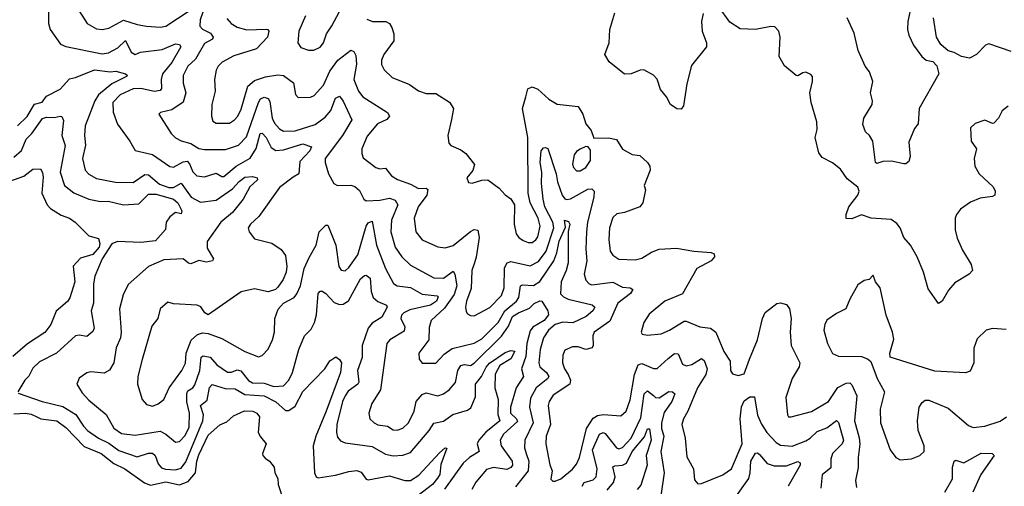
# Model space of a CAD drawing. Extents: x 1954683 to 2060285, y 904798 to 1016299.
# Tile 176 of 256: x 1967146 to 1972256, y 953075 to 955495. Entities that reach past the tile are written whole.
import ezdxf

# ---------------------------------------------------------------- set-up
doc = ezdxf.new("R2010")
doc.units = 0

msp = doc.modelspace()

# ---------------------------------------------------------------- linework, layer by layer
at = {"layer": '0CON10XD'}
for points in [[(1968630, 955515), (1968595.5, 955435), (1968589.2, 955375), (1968605, 955351.4), (1968645, 955337.1), (1968673, 955337), (1968705, 955352), (1968723.3, 955375), (1968738.5, 955421.5), (1968766.6, 955463.4), (1968845, 955614.3)], [(1972275, 955047.5), (1972245, 955022.9), (1972225.8, 954984.2), (1972200.7, 954959.3), (1972195, 954956.7), (1972155, 954973.8), (1972105, 954956.7), (1972081.2, 954935), (1972083.8, 954865), (1972111.2, 954825), (1972098.6, 954775), (1972102.9, 954735), (1972125.5, 954695.5), (1972197.7, 954627.7), (1972209.2, 954605), (1972206.2, 954585), (1972195, 954578.2), (1972130.6, 954569.4), (1972080.8, 954549.2), (1972028.3, 954511.7), (1972006.9, 954485), (1972000.5, 954465), (1972001.5, 954405), (1972012, 954362), (1972039.5, 954299.5), (1972084.4, 954225), (1972091.2, 954195), (1972073.3, 954175), (1971999.3, 954130.7), (1971966.8, 954093.2), (1971932.5, 954035), (1971915, 954023.3), (1971860, 954100), (1971836, 954186), (1971803.6, 954265), (1971769.5, 954325), (1971735, 954365.8), (1971715.4, 954415.4), (1971698.9, 954438.9), (1971669.1, 954459.1), (1971565, 954466.5), (1971515, 954483.1), (1971465, 954463.1), (1971434.3, 954464.3), (1971434.4, 954485), (1971448.5, 954525), (1971496, 954585), (1971502, 954605), (1971495, 954626.2), (1971440.6, 954670.6), (1971405, 954719.2), (1971365, 954752), (1971310.8, 954780.8), (1971293.1, 954805), (1971274.6, 954884.6), (1971284.3, 954925), (1971282.9, 954965), (1971253.1, 955065), (1971246.9, 955115), (1971260.8, 955175), (1971260.5, 955200.5), (1971251.2, 955211.2), (1971225, 955222.5), (1971209.7, 955220.3), (1971185, 955204), (1971175, 955206), (1971115, 955256), (1971087.1, 955305), (1971092.1, 955405), (1971085, 955435.8), (1971065, 955458.1), (1971045, 955460), (1970965, 955444), (1970885, 955448), (1970831.7, 955481.7), (1970775, 955561.2)], [(1971773.7, 955576.3), (1971754.6, 955485.4), (1971753.8, 955445), (1971761.1, 955415), (1971785, 955363.3), (1971827.5, 955305), (1971850, 955285), (1971885, 955277.5), (1971906.1, 955256.1), (1971916, 955215), (1971814.4, 955035), (1971808, 954955), (1971789.7, 954930.3), (1971760.3, 954859.7), (1971767.1, 954785), (1971760.7, 954759.3), (1971745, 954747.5), (1971735, 954747.5), (1971671.2, 954761.2), (1971625, 954760), (1971595, 954750), (1971588, 954755), (1971573.5, 954865), (1971557.1, 954895), (1971535, 954913.3), (1971521.8, 954951.8), (1971526.7, 954985), (1971570.9, 955055), (1971571.8, 955075), (1971561.2, 955115), (1971573.8, 955175), (1971556.4, 955225), (1971533.9, 955253.9), (1971497.7, 955335), (1971476.4, 955425), (1971440, 955505)], [(1967295.4, 955535), (1967296.2, 955476.2), (1967303.8, 955443.8), (1967358.6, 955368.6), (1967385, 955356.7), (1967575, 955317.8), (1967606.8, 955323.2), (1967655, 955349.5), (1967695, 955386.9), (1967725, 955327.1), (1967744.6, 955314.6), (1967773.9, 955326.1), (1967885, 955340.8), (1967955, 955370.4), (1967975, 955366.9), (1967983.1, 955355), (1967935, 955273.2), (1967887.8, 955215), (1967879.5, 955185), (1967882.5, 955137.5), (1967875, 955127.5), (1967845, 955122.4), (1967775, 955138.4), (1967735, 955137.4), (1967666.9, 955105), (1967629.7, 955065), (1967630.7, 955015), (1967654.2, 954954.2), (1967718.6, 954865), (1967745, 954816.2), (1967835.9, 954795.9), (1967925, 954733.3), (1967945, 954730.9), (1967995, 954758.3), (1968015, 954761.2), (1968028, 954748), (1968045, 954706.2), (1968065, 954684.6), (1968105, 954679.6), (1968165, 954699.6), (1968195, 954682.1), (1968205, 954682.7), (1968269.3, 954735), (1968342.9, 954777.1), (1968372.8, 954827.2), (1968394.7, 954905), (1968405, 954906.2), (1968425, 954883.8), (1968451.7, 954831.7), (1968475, 954817.4), (1968515, 954820.2), (1968615, 954851.9), (1968660.6, 954835), (1968652, 954815), (1968600.2, 954759.8), (1968594.6, 954695), (1968565, 954678.1), (1968494.4, 954625), (1968387.5, 954475), (1968343.1, 954435), (1968331.9, 954415), (1968337.1, 954395), (1968365, 954358), (1968455, 954336.2), (1968502.7, 954302.7), (1968525, 954272.5), (1968532, 954215), (1968529.2, 954185), (1968512.7, 954147.3), (1968485, 954107.5), (1968473.6, 954096.4), (1968435.9, 954084.1), (1968365, 954100), (1968295, 954083.3), (1968125, 953964.4), (1968107.5, 953975), (1968085.4, 954005.4), (1968066.7, 954015), (1967945, 954022.2), (1967915, 954030), (1967874.4, 953995), (1967863.5, 953945), (1967832.1, 953905), (1967782.3, 953732.3), (1967759.2, 953645), (1967757.1, 953605), (1967781.4, 953525), (1967805, 953498.6), (1967835, 953490), (1967865, 953502.9), (1967894.1, 953525.9), (1967921.5, 953585), (1967987.8, 953675), (1968006.8, 953713.2), (1968010.6, 953765), (1968036.8, 953833.2), (1968068.1, 953861.9), (1968095, 953870.8), (1968125, 953867.9), (1968195, 953842.5), (1968315, 953773.8), (1968385, 953746.7), (1968405, 953752.9), (1968435, 953787.1), (1968457.5, 953835), (1968468, 953875), (1968470.4, 953945), (1968487, 953993), (1968515.8, 954024.2), (1968571.2, 954055), (1968585, 954073.8), (1968603.5, 954115), (1968623.1, 954205), (1968649, 954261), (1968684.7, 954325), (1968700, 954395), (1968735, 954430), (1968745, 954430), (1968787.2, 954325), (1968801.5, 954215), (1968815, 954195.6), (1968835, 954193.5), (1968855, 954210), (1968901.6, 954275), (1968944.1, 954425), (1968955, 954441.3), (1968975, 954450), (1968997.3, 954325), (1969045, 954204.4), (1969086.3, 954126.3), (1969105.3, 954115.3), (1969175, 954105.7), (1969235, 954071.6), (1969313.4, 954063.4), (1969318.5, 954058.5), (1969308.5, 954035), (1969278.9, 954015), (1969170.2, 953989.8), (1969139.6, 953975), (1969127.8, 953962.2), (1969123.7, 953945), (1969145, 953902.5)], [(1967452.3, 955542.3), (1967495.6, 955475), (1967545, 955448), (1967573.5, 955443.5), (1967609.3, 955450.7), (1967685, 955493.3), (1967755, 955470), (1967805, 955461.5), (1967875, 955456.8), (1967905, 955461.8), (1968025, 955541)], [(1968096.2, 955535), (1968082.2, 955495), (1968081.2, 955461.2), (1968095.3, 955445.3), (1968135.5, 955425), (1968150.6, 955405), (1968146, 955395), (1968105, 955371.5), (1968059.3, 955290.7), (1968019.3, 955255), (1967995.3, 955205), (1967995.3, 955165.3), (1968007.6, 955115), (1967995, 955066.7), (1967935, 955027.5), (1967876.7, 955013.3), (1967867.5, 955005), (1967931.8, 954905), (1967955, 954882.2), (1967985, 954866.4), (1968035, 954853.7), (1968075, 954827.5), (1968105, 954821.5), (1968215, 954822.4), (1968282.2, 954845), (1968323, 954887), (1968385, 955065.6), (1968395, 955084.4), (1968414.2, 955094.2), (1968435, 955085.8), (1968445, 955071.2), (1968457.2, 954985), (1968468.7, 954958.7), (1968495, 954928.8), (1968515, 954916.8), (1968575, 954918.8), (1968679.2, 954950.8), (1968731, 954989), (1968760.6, 955025), (1968785, 955088.1), (1968805, 955098.6), (1968825, 955072.5), (1968870.4, 954975), (1968820.6, 954895), (1968732.1, 954775), (1968731.5, 954755), (1968748.5, 954695), (1968776.2, 954645), (1968795.6, 954635.6), (1968865, 954636.6), (1968885, 954630.8), (1968909.4, 954609.4), (1968931.4, 954565), (1968945, 954555.6), (1969015, 954559.8), (1969065, 954570), (1969095, 954558.9), (1969109.3, 954535), (1969075.8, 954455), (1969072.4, 954395), (1969095.4, 954315), (1969128.9, 954265), (1969175, 954222.3), (1969295, 954156.1), (1969345, 954154.7), (1969395, 954190.6), (1969404.3, 954175.7), (1969415.5, 954115), (1969400.1, 954069.9), (1969351.2, 953998.8), (1969281.8, 953935), (1969272, 953898), (1969269.8, 953835), (1969216.9, 953765), (1969218.6, 953735), (1969235, 953714), (1969305, 953713.3), (1969348.8, 953761.2), (1969390.4, 953789.6), (1969505, 953818.2), (1969545, 953839.5), (1969629.6, 953925), (1969664.4, 953985.6), (1969725.2, 954035), (1969735.9, 954055), (1969745.2, 954114.8), (1969755, 954120), (1969813, 954117), (1969845, 954137.4), (1969917.7, 954245), (1969934.1, 954285.9), (1969945, 954346.2), (1969979.3, 954419.3), (1969974.2, 954455.8), (1969995, 954447.9), (1970001.3, 954435), (1969993.3, 954396.7), (1969991.7, 954235), (1969981.7, 954195), (1969955.6, 954135), (1969953.4, 954073.4), (1969967.4, 954057.4), (1969993.1, 954045), (1970116.7, 954016.7), (1970130.6, 954005), (1970120.7, 953985), (1970085.7, 953955), (1970017.1, 953922.9), (1969965, 953926.6), (1969925, 953914.8), (1969890.7, 953885), (1969865, 953845.5), (1969846.9, 953785), (1969839.8, 953715), (1969845.9, 953695), (1969880.3, 953665), (1969891.3, 953645), (1969886.7, 953635), (1969825.9, 953585), (1969797.4, 953532.6), (1969791.6, 953485), (1969810.5, 953405), (1969767.4, 953315), (1969765.3, 953275), (1969775, 953245.6), (1969788.1, 953205), (1969785.2, 953155), (1969718.5, 953071.5)], [(1970692.3, 955527.7), (1970683.8, 955485), (1970688, 955435), (1970710.8, 955375), (1970710.8, 955355), (1970631.7, 955258.3), (1970608.2, 955161.8), (1970591.7, 955048.3), (1970578.8, 955031.2), (1970556.4, 955033.6), (1970524, 955055), (1970502.5, 955095), (1970472.3, 955132.3), (1970455, 955186), (1970435, 955208.1), (1970385, 955235.8), (1970365.9, 955234.1), (1970320, 955215), (1970285, 955212), (1970205, 955276), (1970182.9, 955315), (1970205.3, 955374.7), (1970209.1, 955445), (1970235, 955530)], [(1968220.8, 955500.8), (1968243.3, 955475), (1968275, 955456.6), (1968325, 955443.2), (1968425.4, 955445.4), (1968434.3, 955444.3), (1968439.4, 955435), (1968431.8, 955405), (1968375, 955344.1), (1968258, 955308), (1968196.7, 955275), (1968176.7, 955255), (1968166.3, 955233.7), (1968156.4, 955185), (1968161.2, 955125), (1968143.8, 955055), (1968141.9, 954995), (1968149.3, 954969.3), (1968165, 954958.9), (1968235, 954958.5), (1968260.9, 954975), (1968278, 954995), (1968295, 955031.4), (1968330.4, 955149.6), (1968365, 955179.1), (1968421.3, 955198.7), (1968485, 955210), (1968515, 955206.4), (1968567.5, 955167.5), (1968577.5, 955107.5), (1968591.5, 955091.5), (1968655, 955093.8), (1968675, 955101.2), (1968723.4, 955155), (1968755, 955227.5), (1968796.8, 955285), (1968865, 955338), (1968880.9, 955330.9), (1968890, 955310), (1968894, 955265), (1968881, 955185), (1968904.4, 955124.4), (1968926.7, 955095), (1969054.5, 955014.5), (1969065.8, 954995), (1969051.8, 954978.2), (1969002.2, 954955), (1968949.4, 954890.6), (1968921.2, 954825), (1968921.1, 954801.1), (1968929.3, 954779.3), (1968995, 954727.9), (1969015, 954722), (1969045, 954724.6), (1969075, 954685.6), (1969106.9, 954666.9), (1969175, 954642.7), (1969215, 954620.5), (1969255, 954621.1), (1969264.2, 954615), (1969258.6, 954585), (1969213.9, 954525), (1969193.2, 954465), (1969201.2, 954395), (1969234.1, 954354.1), (1969316.7, 954316.7), (1969355, 954312.5), (1969395, 954323.8), (1969485, 954397.3), (1969505, 954406.5), (1969523, 954403), (1969530.4, 954365), (1969515.9, 954264.1), (1969505.8, 954235), (1969493.2, 954195), (1969488.3, 954101.7), (1969464.3, 954035), (1969459.7, 954005), (1969462.3, 953982.3), (1969470.2, 953970.2), (1969485, 953960.6), (1969505, 953958.9), (1969586.7, 954003.3), (1969646, 954065), (1969660, 954105), (1969662.4, 954207.6), (1969675.7, 954235), (1969695, 954240.3), (1969795, 954218.4), (1969839.3, 954240.7), (1969877.7, 954295), (1969917.4, 954415), (1969912.4, 954445), (1969871.8, 954525), (1969862.1, 954565), (1969854.2, 954645), (1969856, 954705), (1969847.8, 954755), (1969852.9, 954815), (1969865, 954830), (1969875, 954832.5), (1969886.6, 954826.6), (1969929.7, 954695), (1969936.8, 954655), (1969960.5, 954585), (1969975, 954566.1), (1969985, 954562.5), (1970005, 954566.7), (1970095, 954615.9), (1970115, 954617.3), (1970127.1, 954605), (1970126.4, 954575), (1970093.2, 954445), (1970087.2, 954395), (1970084.2, 954305), (1970088.8, 954245), (1970075.4, 954175), (1970084.1, 954144.1), (1970101.4, 954125), (1970115, 954119.6), (1970225, 954133.7), (1970275, 954107.5), (1970315, 954104.2), (1970328, 954095), (1970315.8, 954075), (1970250.8, 954025), (1970208.6, 953931.4), (1970128.2, 953875), (1970121.3, 953855), (1970122.9, 953805), (1970116.2, 953793.8), (1970085, 953785.3), (1970045, 953797.7), (1970015, 953797.9), (1969975, 953780.8), (1969964.6, 953755.4), (1969963.8, 953715), (1969973.2, 953685), (1969992.4, 953655), (1970005.3, 953625), (1970000.8, 953605), (1969915, 953547.1), (1969894.7, 953515), (1969889.4, 953495), (1969901.2, 953395), (1969878.4, 953335), (1969876.6, 953295), (1969896.9, 953186.9), (1969909.4, 953155), (1969902.5, 953112.5), (1969912.2, 953102.2), (1969925, 953101.9), (1969955, 953114.3), (1970015, 953164.5), (1970035, 953190), (1970051.9, 953225), (1970088, 953375), (1970121.6, 953428.4), (1970145, 953441.9), (1970175, 953447), (1970265, 953441.2), (1970293.8, 953465), (1970315, 953524), (1970336.5, 953655), (1970355, 953704.5), (1970375, 953712.4), (1970435, 953686.7), (1970455, 953686.2), (1970511.4, 953738.6), (1970545, 953763.3), (1970563, 953763), (1970585, 953708.6), (1970605, 953699.6), (1970635, 953706.6), (1970685, 953737.8), (1970697.6, 953727.6), (1970713.6, 953685), (1970707.2, 953655), (1970664.2, 953585), (1970614, 953465), (1970590.7, 953425), (1970582.7, 953395), (1970599.6, 953325), (1970607.9, 953227.9), (1970642.7, 953165), (1970648.2, 953108.2), (1970665, 953087.5), (1970685, 953089.4), (1970795, 953133.8), (1970840.5, 953165), (1970894.8, 953295.2), (1970885.2, 953424.8), (1970892.2, 953487.8), (1970905, 953518.8), (1970935, 953538.8), (1970959.1, 953539.1), (1970975, 953444.3), (1970995, 953397.8), (1971023.3, 953355), (1971072.2, 953302.2), (1971095, 953288.2), (1971155, 953283.4), (1971225, 953310.8), (1971249.2, 953325), (1971285, 953358.8), (1971335, 953378.2), (1971385, 953416.7), (1971395, 953406.2), (1971421.3, 953315), (1971413.8, 953295), (1971363.5, 953245), (1971355.3, 953215), (1971355, 953171.4), (1971311.1, 953135), (1971303.3, 953065)], [(1968948.5, 955498.5), (1968976.2, 955486.2), (1969046.5, 955486.5), (1969065.6, 955475), (1969076.9, 955455), (1969087.6, 955422.4), (1969087.3, 955385), (1969036.2, 955315), (1969023.1, 955285), (1969023, 955263), (1969037.8, 955235), (1969079.2, 955195), (1969169.5, 955159.5), (1969215, 955125.6), (1969255, 955111.9), (1969305, 955112), (1969376.8, 955066.8), (1969396.7, 955035), (1969387.3, 954977.3), (1969368.8, 954895), (1969373.3, 954855), (1969383.4, 954843.4), (1969435, 954820), (1969461.1, 954801.1), (1969505.6, 954745), (1969496.9, 954713.1), (1969466.7, 954675), (1969475, 954650), (1969495, 954647.5), (1969545, 954662.5), (1969575, 954664.2), (1969635, 954620.6), (1969665, 954587.1), (1969695.5, 954565.5), (1969714.3, 954534.3), (1969711.5, 954435), (1969723.1, 954385), (1969736.2, 954366.2), (1969759.2, 954349.2), (1969785, 954338.8), (1969805, 954338.8), (1969825, 954353.3), (1969835, 954369.5), (1969847.4, 954425), (1969836.9, 954465), (1969794.6, 954545), (1969784.5, 954595), (1969783.4, 954883.4), (1969755.3, 955035), (1969772.3, 955095), (1969783, 955137), (1969805, 955147.1), (1969835, 955134.4), (1969892.6, 955082.6), (1969935, 955057.9), (1970044.5, 955044.5), (1970068.6, 955005), (1970084.4, 954955), (1970111.3, 954921.3), (1970125, 954880), (1970201.7, 954881.7), (1970243.1, 954873.1), (1970275, 954823.3), (1970325, 954795.7), (1970365, 954790.8), (1970404, 954755), (1970416, 954735), (1970418.6, 954715), (1970386.7, 954635), (1970393.3, 954613.3), (1970380, 954545), (1970365, 954524.3), (1970285, 954495.6), (1970245, 954487.8), (1970225, 954469.2), (1970207.5, 954415), (1970204.1, 954355), (1970211.2, 954295), (1970223.6, 954273.6), (1970255, 954252.5), (1970340.2, 954249.8), (1970375, 954258.5), (1970425, 954290), (1970465, 954305.4), (1970555, 954310.5), (1970645, 954294), (1970735, 954287.7), (1970750.7, 954280.7), (1970752.5, 954265), (1970735, 954243.8), (1970659.6, 954205), (1970586.4, 954073.6), (1970494, 954036), (1970412.4, 953967.6), (1970384.3, 953925), (1970372, 953875), (1970376.7, 953865), (1970405, 953859.2), (1970475, 953866.7), (1970519.2, 953885), (1970595, 953931.1), (1970605, 953931.1), (1970675, 953901.5), (1970730.8, 953895), (1970758.5, 953875), (1970800.8, 953775), (1970833.3, 953725), (1970835.7, 953675), (1970845, 953659.2), (1970875, 953650.4), (1970905, 953657.8), (1970933.6, 953735), (1970975.4, 953835), (1971000.5, 953945), (1971015, 953975.8), (1971075, 954023.1), (1971095, 954027.1), (1971125, 954018.9), (1971140.8, 953995), (1971150.4, 953945), (1971144, 953875), (1971149.6, 953805), (1971195.4, 953715), (1971191.8, 953695), (1971155, 953634), (1971121.5, 953535), (1971130, 953445), (1971136.2, 953436.2), (1971150, 953435), (1971255, 953463.8), (1971343.1, 953515), (1971391.9, 953588.1), (1971435, 953610), (1971455, 953611.5), (1971465, 953601.9), (1971490.3, 953545), (1971478.7, 953415), (1971503.2, 953326.8), (1971506.1, 953293.9), (1971496.6, 953225), (1971497.6, 953172.4), (1971483.8, 953105), (1971488.6, 953068.6)], [(1972290.8, 955330.8), (1972175, 955369.2), (1972157.6, 955362.4), (1972111.2, 955315), (1972075, 955296), (1972034.2, 955304.2), (1971995.9, 955325.9), (1971963.9, 955333.9), (1971926.1, 955366.1), (1971904.2, 955404.2), (1971888.1, 955505)], [(1967356.9, 955135), (1967405, 955188.2), (1967435, 955194.8), (1967534.3, 955235), (1967615, 955225.2), (1967645, 955228.7), (1967695, 955214.2), (1967705.7, 955205), (1967700.3, 955199.7), (1967625, 955162.3), (1967554.9, 955105.1), (1967536.4, 955075), (1967485.3, 954945), (1967482.1, 954895), (1967488.5, 954845), (1967471.8, 954775), (1967485.5, 954715), (1967504.3, 954694.3), (1967545, 954671.9), (1967642.8, 954652.8), (1967735, 954650), (1967795, 954691.6), (1967815, 954691), (1967872.2, 954642.2), (1967919.4, 954625), (1967945, 954625.2), (1967985, 954646.7), (1968036.5, 954575), (1968085, 954549.2), (1968165, 954558.8), (1968251.2, 954618.8), (1968285, 954656.2), (1968315, 954678.4), (1968355, 954682.7), (1968378.8, 954675), (1968380, 954665), (1968341.3, 954628.7), (1968306.4, 954565), (1968251, 954495), (1968190.2, 954445), (1968118.9, 954345), (1968119.8, 954309.8), (1968151.2, 954255), (1968146.2, 954245), (1968115, 954237.1), (1968075, 954245.7), (1968035, 954228.8), (1968021.7, 954231.7), (1967995, 954255.6), (1967895, 954250), (1967815, 954215.6), (1967708.9, 954121.1), (1967682.6, 954067.4), (1967663.3, 953995), (1967673.6, 953875), (1967669.5, 953845), (1967647.3, 953792.7), (1967634.2, 953715.8), (1967612.9, 953677.1), (1967585, 953662.1), (1967515, 953668.2), (1967495, 953663.5), (1967455, 953635.8), (1967442.9, 953605), (1967470.7, 953560.7), (1967505, 953522.5), (1967595, 953448), (1967635, 953376.9), (1967675, 953348.4), (1967745, 953340.9), (1967875, 953360.8), (1967905.2, 953345.2), (1967955, 953303.5), (1967975, 953307.5), (1968005, 953338.5), (1968025, 953382.5), (1968027.5, 953455), (1968013.5, 953513.5), (1968012.8, 953557.2), (1968019.3, 953570.7), (1968045, 953586.1), (1968055, 953600.6), (1968080.2, 953675), (1968087.8, 953745), (1968097.6, 953752.4), (1968135, 953745.3), (1968169.2, 953705), (1968225, 953666.5), (1968245, 953667.4), (1968275, 953679.1), (1968294.5, 953674.5), (1968333.3, 953623.3), (1968355, 953612), (1968415, 953610.5), (1968465, 953593.1), (1968515, 953596.2), (1968542.3, 953625), (1968561.1, 953665), (1968594.6, 953785), (1968624.5, 953855), (1968659.6, 953890.4), (1968676.9, 953925), (1968687.3, 953965), (1968695, 954075.8), (1968705, 954087.1), (1968715, 954086.9), (1968735, 954074.4), (1968777.8, 954027.7), (1968805, 954017.3), (1968825, 954019.1), (1968852.1, 954037.9), (1968915, 954150.6), (1968935, 954168.1), (1968945, 954169.4), (1968965, 954154), (1968969.5, 954085), (1968980.9, 954055), (1969005, 954034.1), (1969049.2, 954015), (1969052.5, 954005), (1969025, 953951.5), (1968975, 953921.8), (1968954.4, 953895.6), (1968923.1, 953805), (1968922.7, 953742.7), (1968898.5, 953675), (1968906.5, 953615), (1968901.1, 953605), (1968851.5, 953568.5), (1968835.3, 953545), (1968821.7, 953515), (1968791.6, 953395), (1968789.6, 953355), (1968795, 953330), (1968810.9, 953310.9), (1968835, 953300.4), (1968975, 953282.4), (1969045, 953242.6), (1969085, 953233.1), (1969133.8, 953236.2), (1969175, 953249.6), (1969271.8, 953365), (1969295, 953402.5), (1969345, 953412.5), (1969393.1, 953446.9), (1969469.3, 953470.7), (1969487.1, 953482.9), (1969511.2, 953538.8), (1969511.2, 953605), (1969542.4, 953645), (1969567.7, 953692.3), (1969585, 953714.3), (1969665, 953769.4), (1969695, 953779.3), (1969715.4, 953775.4), (1969695, 953736.4), (1969638.3, 953701.7), (1969613.9, 953656.1), (1969611.4, 953585), (1969628.6, 953525), (1969628.2, 953448.2), (1969637.2, 953415), (1969564.8, 953355.2), (1969529.2, 953315), (1969520, 953295), (1969530.5, 953255), (1969480, 953225), (1969448.2, 953195), (1969350.2, 953059.8)], [(1967135.6, 954944.4), (1967185, 954992.5), (1967223.2, 955056.8), (1967263.3, 955066.7), (1967285, 955098.9), (1967356.9, 955135)], [(1967115, 954781.8), (1967155, 954816.2), (1967179, 954875), (1967208.5, 954905), (1967265, 954982.1), (1967285, 954989.3), (1967325, 954987.5), (1967355.5, 954995.5), (1967365, 954993.8), (1967372.8, 954972.8), (1967364.8, 954895), (1967382, 954842), (1967355.8, 954705), (1967377.9, 954635), (1967427, 954597), (1967505.3, 954564.7), (1967565, 954552.7), (1967605, 954554), (1967685, 954534.1), (1967765, 954540.2), (1967815, 954589.6), (1967855, 954590.5), (1967945, 954563.9), (1967966.2, 954545), (1967986.9, 954503.1), (1967985, 954487.5), (1967955, 954494.6), (1967925, 954472.9), (1967906.5, 954445), (1967902.7, 954407.3), (1967851.5, 954348.5), (1967775, 954339.4), (1967654.4, 954345.6), (1967625, 954333.5), (1967574.8, 954255), (1967536.8, 954165), (1967529.3, 954125), (1967529.1, 954065), (1967530, 954025), (1967517.6, 953985), (1967532.3, 953895), (1967525, 953877.8), (1967495, 953851.5), (1967455, 953859.5), (1967435, 953855.6), (1967337.8, 953765), (1967248.9, 953721.1), (1967215, 953687.1), (1967193, 953647), (1967172.5, 953625), (1967136.2, 953565)], [(1970035, 954710.6), (1970055, 954711.1), (1970085, 954728.6), (1970108.8, 954765), (1970107.8, 954817.8), (1970096, 954836), (1970085, 954837.5), (1970055, 954824.4), (1970035, 954811.4), (1970023.6, 954795), (1970015.6, 954745.6), (1970019.4, 954729.4), (1970035, 954710.6)], [(1967065, 954646.9), (1967167, 954683), (1967215, 954720), (1967255, 954722.5), (1967265, 954702.5), (1967267.6, 954677.6), (1967260.4, 954595), (1967289.4, 954535), (1967306, 954516), (1967360.7, 954480.7), (1967403.8, 954465), (1967434, 954445), (1967505, 954374), (1967555, 954360), (1967562.2, 954335), (1967558.2, 954315), (1967525, 954277.7), (1967462.5, 954257.5), (1967423, 954217), (1967432.9, 954135), (1967407, 954053), (1967395, 954033.3), (1967335, 953983.8), (1967307.6, 953915), (1967277, 953873), (1967186.4, 953813.6), (1967111.1, 953748.9)], [(1972265, 953888), (1972195, 953893.3), (1972162.5, 953885), (1972115, 953840), (1972098.3, 953791.7), (1972098, 953715), (1972077.8, 953672.2), (1972055, 953663.1), (1971895, 953673.1), (1971664.2, 953744.2), (1971661.2, 953765), (1971681.7, 953838.3), (1971676, 953875), (1971643.2, 953963.2), (1971610.8, 954105), (1971587.5, 954135), (1971575, 954170), (1971555, 954147.5), (1971528.3, 954141.7), (1971495, 954120), (1971454.1, 954045.9), (1971434.1, 953995.9), (1971385, 953971.2), (1971335, 953936.7), (1971324.2, 953915), (1971319.2, 953885), (1971337.5, 953815), (1971365, 953764), (1971395, 953749.4), (1971515, 953748.9), (1971546.2, 953736.2), (1971562.6, 953722.6), (1971595.8, 953635), (1971634.5, 953565), (1971611.8, 953475), (1971612.5, 953405), (1971663.7, 953263.7), (1971693.7, 953223.7), (1971715, 953212.5), (1971775, 953218), (1971816.7, 953235), (1971839.2, 953255), (1971839.2, 953285), (1971809.4, 953365), (1971805.5, 953415), (1971814.4, 953485), (1971829.7, 953510.3), (1971845, 953522), (1971865, 953522), (1971965, 953480), (1972069.7, 953389.7), (1972095, 953380), (1972155, 953386.7), (1972235, 953413.1), (1972267.5, 953435)], [(1969145, 953902.5), (1969140.7, 953879.3), (1969066.7, 953835), (1969051.8, 953815), (1969018.2, 953575), (1968973.8, 953505), (1968958.8, 953455), (1968963.6, 953425), (1968985, 953403.8), (1969005, 953393.4), (1969055, 953387.6), (1969085, 953368.8), (1969105, 953366.9), (1969135, 953377.5), (1969163.8, 953405), (1969192.5, 953465), (1969204.3, 953515), (1969235, 953551.3), (1969255, 953559.7), (1969315.3, 953544.7), (1969345, 953554.6), (1969375.2, 953574.8), (1969407.3, 953612.7), (1969420.4, 953675), (1969435, 953701.2), (1969455, 953707.5), (1969485, 953701.4), (1969505, 953713.2), (1969645.8, 953854.2), (1969682.6, 953905), (1969703.8, 953955), (1969735, 953975.1), (1969791.1, 953998.9), (1969816.5, 954023.5), (1969845, 954037.5), (1969855.2, 954035.2), (1969887.8, 953985), (1969890.8, 953965), (1969867.3, 953935), (1969809.7, 953900.3), (1969795, 953881.1), (1969777.8, 953815), (1969772.5, 953747.5), (1969751, 953685), (1969760, 953645), (1969721.8, 953585), (1969692.5, 953485), (1969693.3, 953455), (1969723.8, 953425), (1969729.3, 953410.7), (1969656.9, 953345), (1969639.6, 953315), (1969644.1, 953285), (1969701.6, 953205), (1969703.3, 953185), (1969695, 953172.7), (1969675, 953162.6), (1969605, 953172.6), (1969568.3, 953161.7), (1969513, 953097), (1969492, 953058)], [(1967138.3, 953558.3), (1967262, 953515), (1967369.5, 953489.5), (1967436.8, 953446.8), (1967476.5, 953386.5), (1967498.2, 953365), (1967554.3, 953324.3), (1967608.8, 953298.8), (1967660.7, 953260.7), (1967755, 953227.9), (1967815, 953246.7), (1967835, 953246.9), (1967849.4, 953235), (1967865, 953191.4), (1967881.5, 953171.5), (1967903.4, 953163.4), (1967955, 953160.8), (1967985, 953168.9), (1968008.6, 953201.4), (1968095.8, 953415), (1968100.8, 953445), (1968084.8, 953495), (1968118.9, 953521.1), (1968131.8, 953588.2), (1968145, 953603.2), (1968212.3, 953582.3), (1968265, 953580), (1968315, 953551), (1968415, 953543.7), (1968475, 953513.6), (1968525, 953468.4), (1968542.4, 953467.6), (1968575, 953491.3), (1968615, 953566.2), (1968728.9, 953685), (1968755, 953726.2), (1968786.1, 953746.1), (1968805, 953733.3), (1968815.7, 953715), (1968811.8, 953665), (1968735.8, 953465), (1968682.2, 953335), (1968668.7, 953285), (1968675.5, 953145.5), (1968684.5, 953124.5), (1968695, 953119.4), (1968785, 953132.3), (1968855, 953152.7), (1968895, 953157.7), (1968918.1, 953148.1), (1968945, 953112.5), (1968955, 953108.6), (1969065, 953128.9), (1969145, 953105.4), (1969174.6, 953105.4), (1969216.8, 953133.2), (1969325, 953249.4), (1969355, 953273.8), (1969362.5, 953272.5), (1969331.3, 953188.7), (1969325.8, 953135.8), (1969315, 953117.1), (1969288.2, 953085), (1969184.8, 953005.2)], [(1970065.7, 953075), (1970075.2, 953094.8), (1970121.6, 953108.4), (1970137.3, 953125), (1970143.2, 953165), (1970118.4, 953265), (1970154.5, 953345.5), (1970173.7, 953353.7), (1970185, 953349.6), (1970243.8, 953275), (1970255, 953270), (1970275, 953277.1), (1970319, 953325), (1970370.1, 953429.9), (1970387.5, 953555), (1970405, 953570.8), (1970435, 953546.1), (1970446.1, 953536.1), (1970465, 953534.3), (1970515, 953567.5), (1970534.7, 953564.7), (1970545.4, 953555), (1970530.6, 953515), (1970491.3, 953458.7), (1970477.5, 953405), (1970476.6, 953375), (1970489.6, 953335), (1970473.2, 953255), (1970490.4, 953145), (1970473.6, 953025)], [(1967115, 953451), (1967173.8, 953453.8), (1967205, 953449.2), (1967234.5, 953435), (1967255.8, 953425.8), (1967338.2, 953415), (1967385, 953380.9), (1967481.2, 953281.2), (1967568.2, 953245), (1967634.2, 953194.2), (1967691.8, 953165), (1967793, 953093), (1967825, 953080.5), (1967905, 953098.3), (1967975, 953082.9), (1968020, 953100), (1968058.9, 953145), (1968064.8, 953204.8), (1968075, 953238.6), (1968125, 953339.5), (1968185, 953393.8), (1968220.5, 953409.5), (1968255, 953441.2), (1968313.6, 953466.4), (1968356.2, 953465), (1968376, 953455), (1968390.8, 953435), (1968383.8, 953355), (1968395, 953332.5), (1968426.1, 953296.1), (1968406.7, 953245), (1968407.5, 953235), (1968420.5, 953220.5), (1968442.5, 953205), (1968467.5, 953175), (1968470, 953145), (1968486.4, 953116.4), (1968486.7, 953085), (1968507.3, 953027.3)], [(1970195, 953054.4), (1970228.4, 953095), (1970237, 953125), (1970225, 953175.7), (1970235, 953181.5), (1970275, 953184.4), (1970295, 953195.8), (1970324.9, 953255), (1970388.6, 953331.4), (1970405, 953372.5), (1970415, 953373.8), (1970422.8, 953315), (1970397, 953235), (1970402.6, 953185), (1970369.1, 953080.9), (1970351, 953059)], [(1970856.9, 953013.1), (1970929.4, 953115), (1970937.1, 953145), (1970939.7, 953205), (1970965, 953247.3), (1970975, 953248.2), (1970985, 953240), (1971025, 953193.2), (1971061.4, 953181.4), (1971125, 953180.8), (1971185, 953202.9), (1971196.4, 953196.4), (1971196.9, 953185), (1971134.8, 953075)], [(1971946.8, 953045), (1971986.4, 953113.6), (1971986.6, 953175), (1971995.5, 953205), (1972005, 953210.6), (1972045, 953196.5), (1972135, 953246.7), (1972192.5, 953245), (1972202.5, 953235), (1972133.7, 953136.3), (1972091.9, 953045)]]:
    msp.add_lwpolyline(points, dxfattribs=at)

doc.saveas('drawing.dxf')
